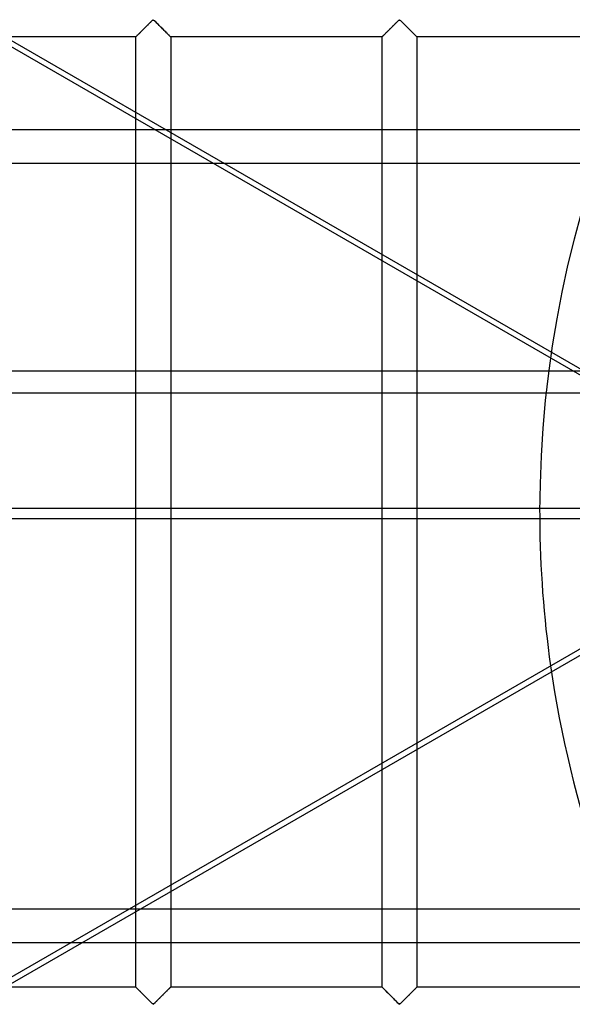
# Model space of a CAD drawing. Header units: millimetres. Extents: x -455 to 455, y -455 to 455.
# Tile 9 of 57: x -230 to -151, y -70 to 70. Entities that reach past the tile are written whole.
import ezdxf

# ---------------------------------------------------------------- set-up
doc = ezdxf.new("R2010")
doc.units = ezdxf.units.MM
doc.layers.add('MAIN-1', color=7, linetype='Continuous')
doc.layers.add('MAIN-2', color=7, linetype='Continuous')

msp = doc.modelspace()

# ---------------------------------------------------------------- linework, layer by layer
at = {"layer": 'MAIN-1'}
for p, q in [((-210.98, 54.64), (-307.62, 110.44)), ((-306.06, 110.44), (-209.41, 54.64)), ((-213.75, 54.64), (-213.75, 56.24)), ((387.5, 54.64), (-387.5, 54.64)), ((-387.5, 20.2), (387.5, 20.2)), ((387.5, -0.99), (-387.5, -0.99)), ((-118.06, -0.99), (-214.71, -56.79)), ((-213.75, -56.24), (-213.75, -0.99)), ((-208.75, -0.99), (-208.75, -53.35)), ((-178.54, -35.91), (-178.54, -0.99)), ((-173.54, -0.99), (-173.54, -33.02)), ((387.5, -56.79), (-387.5, -56.79))]:
    msp.add_line(p, q, dxfattribs=at)
msp.add_arc((0, 0), 156, 180.3641, 188.106, dxfattribs=at)
at = {"layer": 'MAIN-2'}
for p, q in [((-212.73, 68.93), (-212.64, 69.03)), ((-212.66, 69.01), (-212.72, 68.94)), ((-212.59, 69.08), (-212.66, 69.01)), ((-212.64, 69.03), (-212.54, 69.12)), ((-212.52, 69.14), (-212.59, 69.08)), ((-212.54, 69.12), (-212.45, 69.22)), ((-212.45, 69.21), (-212.52, 69.14)), ((-212.45, 69.22), (-212.35, 69.31)), ((-212.38, 69.28), (-212.45, 69.21)), ((-212.31, 69.35), (-212.38, 69.28)), ((-212.35, 69.31), (-212.25, 69.41)), ((-212.24, 69.42), (-212.31, 69.35)), ((-212.25, 69.41), (-212.16, 69.51)), ((-212.18, 69.49), (-212.24, 69.42)), ((-212.11, 69.56), (-212.18, 69.49)), ((-212.16, 69.51), (-212.06, 69.6)), ((-212.04, 69.62), (-212.11, 69.56)), ((-212.06, 69.6), (-211.97, 69.69)), ((-211.98, 69.69), (-212.04, 69.62)), ((-211.91, 69.75), (-211.98, 69.69)), ((-211.97, 69.69), (-211.88, 69.78)), ((-211.84, 69.82), (-211.91, 69.75)), ((-211.88, 69.78), (-211.79, 69.87)), ((-211.78, 69.88), (-211.84, 69.82)), ((-211.79, 69.87), (-211.7, 69.96)), ((-211.72, 69.94), (-211.78, 69.88)), ((-211.66, 70), (-211.72, 69.94)), ((-211.7, 69.96), (-211.62, 70.04)), ((-211.6, 70.06), (-211.66, 70)), ((-211.62, 70.04), (-211.54, 70.12)), ((-211.54, 70.12), (-211.6, 70.06)), ((-211.54, 70.12), (-211.46, 70.2)), ((-211.48, 70.17), (-211.54, 70.12)), ((-211.43, 70.22), (-211.48, 70.17)), ((-211.46, 70.2), (-211.38, 70.27)), ((-211.38, 70.27), (-211.43, 70.22)), ((-211.38, 70.27), (-211.31, 70.33)), ((-211.32, 70.31), (-211.38, 70.27)), ((-211.25, 70.35), (-211.32, 70.31)), ((-211.31, 70.33), (-211.19, 70.33)), ((-211.14, 70.28), (-211.25, 70.35)), ((-211.19, 70.33), (-211.12, 70.27)), ((-211.04, 70.2), (-211.14, 70.28)), ((-211.12, 70.27), (-211.04, 70.2)), ((-211.04, 70.2), (-210.96, 70.12)), ((-210.95, 70.11), (-211.04, 70.2)), ((-210.96, 70.12), (-210.88, 70.04)), ((-210.85, 70.01), (-210.95, 70.11)), ((-210.88, 70.04), (-210.8, 69.96)), ((-210.74, 69.9), (-210.85, 70.01)), ((-210.8, 69.96), (-210.71, 69.87)), ((-210.63, 69.79), (-210.74, 69.9)), ((-210.71, 69.87), (-210.62, 69.78)), ((-210.51, 69.68), (-210.63, 69.79)), ((-210.62, 69.78), (-210.53, 69.69)), ((-210.53, 69.69), (-210.44, 69.6)), ((-210.4, 69.56), (-210.51, 69.68)), ((-210.44, 69.6), (-210.34, 69.51)), ((-210.28, 69.44), (-210.4, 69.56)), ((-210.34, 69.51), (-210.25, 69.41)), ((-210.16, 69.32), (-210.28, 69.44)), ((-210.25, 69.41), (-210.15, 69.31)), ((-210.04, 69.2), (-210.16, 69.32)), ((-210.15, 69.31), (-210.05, 69.22)), ((-210.05, 69.22), (-209.96, 69.12)), ((-209.92, 69.08), (-210.04, 69.2)), ((-209.96, 69.12), (-209.86, 69.03)), ((-209.8, 68.97), (-209.92, 69.08)), ((-209.86, 69.03), (-209.77, 68.93)), ((-177.53, 68.93), (-177.43, 69.03)), ((-177.45, 69.01), (-177.52, 68.94)), ((-177.38, 69.08), (-177.45, 69.01)), ((-177.43, 69.03), (-177.34, 69.12)), ((-177.31, 69.14), (-177.38, 69.08)), ((-177.34, 69.12), (-177.24, 69.22)), ((-177.24, 69.21), (-177.31, 69.14)), ((-177.24, 69.22), (-177.14, 69.31)), ((-177.17, 69.28), (-177.24, 69.21)), ((-177.1, 69.35), (-177.17, 69.28)), ((-177.14, 69.31), (-177.05, 69.41)), ((-177.04, 69.42), (-177.1, 69.35)), ((-177.05, 69.41), (-176.95, 69.51)), ((-176.97, 69.49), (-177.04, 69.42)), ((-176.9, 69.56), (-176.97, 69.49)), ((-176.95, 69.51), (-176.86, 69.6)), ((-176.83, 69.62), (-176.9, 69.56)), ((-176.86, 69.6), (-176.76, 69.69)), ((-176.77, 69.69), (-176.83, 69.62)), ((-176.7, 69.75), (-176.77, 69.69)), ((-176.76, 69.69), (-176.67, 69.78)), ((-176.64, 69.82), (-176.7, 69.75)), ((-176.67, 69.78), (-176.58, 69.87)), ((-176.57, 69.88), (-176.64, 69.82)), ((-176.58, 69.87), (-176.49, 69.96)), ((-176.51, 69.94), (-176.57, 69.88)), ((-176.45, 70), (-176.51, 69.94)), ((-176.49, 69.96), (-176.41, 70.04)), ((-176.39, 70.06), (-176.45, 70)), ((-176.41, 70.04), (-176.33, 70.12)), ((-176.33, 70.12), (-176.39, 70.06)), ((-176.33, 70.12), (-176.25, 70.2)), ((-176.28, 70.17), (-176.33, 70.12)), ((-176.22, 70.22), (-176.28, 70.17)), ((-176.25, 70.2), (-176.18, 70.27)), ((-176.17, 70.27), (-176.22, 70.22)), ((-176.18, 70.27), (-176.1, 70.33)), ((-176.11, 70.31), (-176.17, 70.27)), ((-176.04, 70.35), (-176.11, 70.31)), ((-176.1, 70.33), (-175.99, 70.33)), ((-175.93, 70.28), (-176.04, 70.35)), ((-175.99, 70.33), (-175.91, 70.27)), ((-175.83, 70.2), (-175.93, 70.28)), ((-175.91, 70.27), (-175.83, 70.2)), ((-175.83, 70.2), (-175.76, 70.12)), ((-175.74, 70.11), (-175.83, 70.2)), ((-175.76, 70.12), (-175.68, 70.04)), ((-175.64, 70.01), (-175.74, 70.11)), ((-175.68, 70.04), (-175.59, 69.96)), ((-175.53, 69.9), (-175.64, 70.01)), ((-175.59, 69.96), (-175.5, 69.87)), ((-175.42, 69.79), (-175.53, 69.9)), ((-175.5, 69.87), (-175.41, 69.78)), ((-175.3, 69.68), (-175.42, 69.79)), ((-175.41, 69.78), (-175.32, 69.69)), ((-175.32, 69.69), (-175.23, 69.6)), ((-175.19, 69.56), (-175.3, 69.68)), ((-175.23, 69.6), (-175.13, 69.51)), ((-175.07, 69.44), (-175.19, 69.56)), ((-175.13, 69.51), (-175.04, 69.41)), ((-174.95, 69.32), (-175.07, 69.44)), ((-175.04, 69.41), (-174.94, 69.31)), ((-174.83, 69.2), (-174.95, 69.32)), ((-174.94, 69.31), (-174.84, 69.22)), ((-174.84, 69.22), (-174.75, 69.12)), ((-174.71, 69.08), (-174.83, 69.2)), ((-174.75, 69.12), (-174.65, 69.03)), ((-174.59, 68.97), (-174.71, 69.08)), ((-174.65, 69.03), (-174.56, 68.93)), ((-213.75, 67.92), (-233.98, 67.92)), ((-213.74, 67.93), (-213.75, 67.92)), ((-213.75, 67.92), (-213.74, 67.92)), ((-213.75, 56.24), (-213.75, 67.92)), ((-213.75, 67.92), (-213.75, 67.92)), ((-213.73, 67.94), (-213.74, 67.93)), ((-213.74, 67.92), (-213.73, 67.93)), ((-213.73, 67.93), (-213.71, 67.96)), ((-213.71, 67.95), (-213.73, 67.94)), ((-213.71, 67.96), (-213.68, 67.99)), ((-213.69, 67.97), (-213.71, 67.95)), ((-213.67, 68), (-213.69, 67.97)), ((-213.68, 67.99), (-213.64, 68.03)), ((-213.64, 68.03), (-213.67, 68)), ((-213.64, 68.03), (-213.59, 68.07)), ((-213.61, 68.06), (-213.64, 68.03)), ((-213.57, 68.1), (-213.61, 68.06)), ((-213.59, 68.07), (-213.54, 68.13)), ((-213.53, 68.14), (-213.57, 68.1)), ((-213.54, 68.13), (-213.48, 68.19)), ((-213.49, 68.18), (-213.53, 68.14)), ((-213.44, 68.23), (-213.49, 68.18)), ((-213.48, 68.19), (-213.41, 68.26)), ((-213.39, 68.28), (-213.44, 68.23)), ((-213.41, 68.26), (-213.33, 68.33)), ((-213.34, 68.33), (-213.39, 68.28)), ((-213.28, 68.38), (-213.34, 68.33)), ((-213.33, 68.33), (-213.26, 68.41)), ((-213.22, 68.44), (-213.28, 68.38)), ((-213.26, 68.41), (-213.18, 68.49)), ((-213.17, 68.5), (-213.22, 68.44)), ((-213.18, 68.49), (-213.09, 68.57)), ((-213.11, 68.56), (-213.17, 68.5)), ((-213.05, 68.62), (-213.11, 68.56)), ((-213.09, 68.57), (-213.01, 68.66)), ((-212.98, 68.68), (-213.05, 68.62)), ((-213.01, 68.66), (-212.92, 68.75)), ((-212.92, 68.74), (-212.98, 68.68)), ((-212.92, 68.75), (-212.83, 68.84)), ((-212.86, 68.81), (-212.92, 68.74)), ((-212.79, 68.87), (-212.86, 68.81)), ((-212.83, 68.84), (-212.73, 68.93)), ((-212.72, 68.94), (-212.79, 68.87)), ((-209.68, 68.85), (-209.8, 68.97)), ((-209.77, 68.93), (-209.67, 68.84)), ((-209.57, 68.74), (-209.68, 68.85)), ((-209.67, 68.84), (-209.58, 68.75)), ((-209.58, 68.75), (-209.49, 68.66)), ((-209.46, 68.63), (-209.57, 68.74)), ((-209.49, 68.66), (-209.41, 68.57)), ((-209.36, 68.52), (-209.46, 68.63)), ((-209.41, 68.57), (-209.32, 68.49)), ((-209.26, 68.42), (-209.36, 68.52)), ((-209.32, 68.49), (-209.24, 68.41)), ((-209.16, 68.33), (-209.26, 68.42)), ((-209.24, 68.41), (-209.17, 68.33)), ((-209.17, 68.33), (-209.09, 68.26)), ((-209.07, 68.24), (-209.16, 68.33)), ((-209.09, 68.26), (-209.02, 68.19)), ((-208.99, 68.16), (-209.07, 68.24)), ((-209.02, 68.19), (-208.96, 68.13)), ((-208.92, 68.08), (-208.99, 68.16)), ((-208.96, 68.13), (-208.91, 68.07)), ((-208.86, 68.03), (-208.92, 68.08)), ((-208.91, 68.07), (-208.86, 68.03)), ((-208.86, 68.03), (-208.82, 67.99)), ((-208.81, 67.98), (-208.86, 68.03)), ((-208.82, 67.99), (-208.79, 67.96)), ((-208.78, 67.94), (-208.81, 67.98)), ((-208.79, 67.96), (-208.77, 67.93)), ((-208.76, 67.92), (-208.78, 67.94)), ((-208.77, 67.93), (-208.76, 67.92)), ((-208.76, 67.92), (-208.75, 67.92)), ((-208.75, 67.92), (-208.76, 67.92)), ((-208.75, 67.92), (-208.75, -0.99)), ((-178.54, 67.92), (-208.75, 67.92)), ((-178.54, 67.92), (-178.52, 67.93)), ((-178.53, 67.93), (-178.54, 67.92)), ((-178.54, 67.92), (-178.54, 67.92)), ((-178.54, -0.99), (-178.54, 67.92)), ((-178.54, 67.92), (-178.54, 67.92)), ((-178.52, 67.94), (-178.53, 67.93)), ((-178.52, 67.93), (-178.5, 67.96)), ((-178.5, 67.95), (-178.52, 67.94)), ((-178.5, 67.96), (-178.47, 67.99)), ((-178.48, 67.97), (-178.5, 67.95)), ((-178.46, 68), (-178.48, 67.97)), ((-178.47, 67.99), (-178.43, 68.03)), ((-178.43, 68.03), (-178.46, 68)), ((-178.43, 68.03), (-178.38, 68.07)), ((-178.4, 68.06), (-178.43, 68.03)), ((-178.36, 68.1), (-178.4, 68.06)), ((-178.38, 68.07), (-178.33, 68.13)), ((-178.32, 68.14), (-178.36, 68.1)), ((-178.33, 68.13), (-178.27, 68.19)), ((-178.28, 68.18), (-178.32, 68.14)), ((-178.23, 68.23), (-178.28, 68.18)), ((-178.27, 68.19), (-178.2, 68.26)), ((-178.18, 68.28), (-178.23, 68.23)), ((-178.2, 68.26), (-178.13, 68.33)), ((-178.13, 68.33), (-178.18, 68.28)), ((-178.13, 68.33), (-178.05, 68.41)), ((-178.07, 68.38), (-178.13, 68.33)), ((-178.02, 68.44), (-178.07, 68.38)), ((-178.05, 68.41), (-177.97, 68.49)), ((-177.96, 68.5), (-178.02, 68.44)), ((-177.97, 68.49), (-177.88, 68.57)), ((-177.9, 68.56), (-177.96, 68.5)), ((-177.84, 68.62), (-177.9, 68.56)), ((-177.88, 68.57), (-177.8, 68.66)), ((-177.78, 68.68), (-177.84, 68.62)), ((-177.8, 68.66), (-177.71, 68.75)), ((-177.71, 68.74), (-177.78, 68.68)), ((-177.71, 68.75), (-177.62, 68.84)), ((-177.65, 68.81), (-177.71, 68.74)), ((-177.58, 68.87), (-177.65, 68.81)), ((-177.62, 68.84), (-177.53, 68.93)), ((-177.52, 68.94), (-177.58, 68.87)), ((-174.48, 68.85), (-174.59, 68.97)), ((-174.56, 68.93), (-174.46, 68.84)), ((-174.36, 68.74), (-174.48, 68.85)), ((-174.46, 68.84), (-174.37, 68.75)), ((-174.37, 68.75), (-174.29, 68.66)), ((-174.26, 68.63), (-174.36, 68.74)), ((-174.29, 68.66), (-174.2, 68.57)), ((-174.15, 68.52), (-174.26, 68.63)), ((-174.2, 68.57), (-174.12, 68.49)), ((-174.05, 68.42), (-174.15, 68.52)), ((-174.12, 68.49), (-174.03, 68.41)), ((-173.95, 68.33), (-174.05, 68.42)), ((-174.03, 68.41), (-173.96, 68.33)), ((-173.96, 68.33), (-173.88, 68.26)), ((-173.86, 68.24), (-173.95, 68.33)), ((-173.88, 68.26), (-173.82, 68.19)), ((-173.78, 68.16), (-173.86, 68.24)), ((-173.82, 68.19), (-173.75, 68.13)), ((-173.71, 68.08), (-173.78, 68.16)), ((-173.75, 68.13), (-173.7, 68.07)), ((-173.65, 68.03), (-173.71, 68.08)), ((-173.7, 68.07), (-173.65, 68.03)), ((-173.65, 68.03), (-173.61, 67.99)), ((-173.6, 67.98), (-173.65, 68.03)), ((-173.61, 67.99), (-173.58, 67.96)), ((-173.57, 67.94), (-173.6, 67.98)), ((-173.58, 67.96), (-173.56, 67.93)), ((-173.55, 67.92), (-173.57, 67.94)), ((-173.56, 67.93), (-173.55, 67.92)), ((-173.55, 67.92), (-173.54, 67.92)), ((-173.54, 67.92), (-173.55, 67.92)), ((-173.54, 67.92), (-173.54, -0.99)), ((-143.33, 67.92), (-173.54, 67.92)), ((-213.75, -0.99), (-213.75, 54.64)), ((-114.62, -0.99), (-210.98, 54.64)), ((-209.41, 54.64), (-113.06, -0.99)), ((-387.5, 49.88), (387.5, 49.88)), ((387.5, 16.99), (-387.5, 16.99)), ((-358.24, -140.56), (-96.25, 10.7)), ((-387.5, 0.55), (387.5, 0.55)), ((-156, 0), (-156, 0)), ((-156, 0), (-156, 0)), ((-173.54, -33.02), (-173.54, -67.92)), ((-178.54, -67.92), (-178.54, -35.91)), ((-208.75, -53.35), (-208.75, -67.92)), ((-213.75, -67.92), (-213.75, -56.24)), ((-214.71, -56.79), (-311.06, -112.42)), ((-387.5, -61.55), (387.5, -61.55)), ((-213.75, -67.92), (-243.96, -67.92)), ((-213.74, -67.92), (-213.75, -67.92)), ((-213.75, -67.92), (-213.74, -67.92)), ((-213.73, -67.93), (-213.74, -67.92)), ((-213.74, -67.92), (-213.72, -67.94)), ((-213.71, -67.96), (-213.73, -67.93)), ((-213.72, -67.94), (-213.69, -67.98)), ((-213.68, -67.99), (-213.71, -67.96)), ((-213.69, -67.98), (-213.64, -68.03)), ((-213.64, -68.03), (-213.68, -67.99)), ((-213.59, -68.07), (-213.64, -68.03)), ((-213.64, -68.03), (-213.58, -68.08)), ((-213.54, -68.13), (-213.59, -68.07)), ((-213.58, -68.08), (-213.51, -68.16)), ((-213.48, -68.19), (-213.54, -68.13)), ((-213.51, -68.16), (-213.43, -68.24)), ((-213.41, -68.26), (-213.48, -68.19)), ((-213.43, -68.24), (-213.34, -68.33)), ((-213.33, -68.33), (-213.41, -68.26)), ((-213.34, -68.33), (-213.24, -68.42)), ((-213.26, -68.41), (-213.33, -68.33)), ((-213.18, -68.49), (-213.26, -68.41)), ((-213.24, -68.42), (-213.14, -68.52)), ((-213.09, -68.57), (-213.18, -68.49)), ((-213.14, -68.52), (-213.04, -68.63)), ((-213.01, -68.66), (-213.09, -68.57)), ((-213.04, -68.63), (-212.93, -68.74)), ((-212.92, -68.75), (-213.01, -68.66)), ((-212.93, -68.74), (-212.82, -68.85)), ((-212.83, -68.84), (-212.92, -68.75)), ((-212.73, -68.93), (-212.83, -68.84)), ((-212.82, -68.85), (-212.7, -68.97)), ((-212.64, -69.03), (-212.73, -68.93)), ((-212.7, -68.97), (-212.58, -69.08)), ((-209.77, -68.93), (-209.86, -69.03)), ((-209.84, -69.01), (-209.78, -68.94)), ((-209.78, -68.94), (-209.71, -68.87)), ((-209.67, -68.84), (-209.77, -68.93)), ((-209.71, -68.87), (-209.64, -68.81)), ((-209.58, -68.75), (-209.67, -68.84)), ((-209.64, -68.81), (-209.58, -68.74)), ((-209.49, -68.66), (-209.58, -68.75)), ((-209.58, -68.74), (-209.52, -68.68)), ((-209.52, -68.68), (-209.45, -68.62)), ((-209.41, -68.57), (-209.49, -68.66)), ((-209.45, -68.62), (-209.39, -68.56)), ((-209.32, -68.49), (-209.41, -68.57)), ((-209.39, -68.56), (-209.33, -68.5)), ((-209.33, -68.5), (-209.28, -68.44)), ((-209.24, -68.41), (-209.32, -68.49)), ((-209.28, -68.44), (-209.22, -68.38)), ((-209.17, -68.33), (-209.24, -68.41)), ((-209.22, -68.38), (-209.16, -68.33)), ((-209.09, -68.26), (-209.17, -68.33)), ((-209.16, -68.33), (-209.11, -68.28)), ((-209.11, -68.28), (-209.06, -68.23)), ((-209.02, -68.19), (-209.09, -68.26)), ((-209.06, -68.23), (-209.01, -68.18)), ((-208.96, -68.13), (-209.02, -68.19)), ((-209.01, -68.18), (-208.97, -68.14)), ((-208.97, -68.14), (-208.93, -68.1)), ((-208.91, -68.07), (-208.96, -68.13)), ((-208.93, -68.1), (-208.89, -68.06)), ((-208.86, -68.03), (-208.91, -68.07)), ((-208.89, -68.06), (-208.86, -68.03)), ((-208.82, -67.99), (-208.86, -68.03)), ((-208.86, -68.03), (-208.83, -68)), ((-208.83, -68), (-208.81, -67.97)), ((-208.79, -67.96), (-208.82, -67.99)), ((-208.81, -67.97), (-208.79, -67.95)), ((-208.77, -67.93), (-208.79, -67.96)), ((-208.79, -67.95), (-208.77, -67.94)), ((-208.76, -67.92), (-208.77, -67.93)), ((-208.77, -67.94), (-208.76, -67.93)), ((-208.75, -67.92), (-208.76, -67.92)), ((-208.76, -67.93), (-208.75, -67.92)), ((-208.75, -67.92), (-208.75, -67.92)), ((-178.54, -67.92), (-208.75, -67.92)), ((-178.52, -67.93), (-178.54, -67.92)), ((-178.54, -67.92), (-178.54, -67.92)), ((-178.54, -67.92), (-178.53, -67.92)), ((-178.53, -67.92), (-178.51, -67.94)), ((-178.5, -67.96), (-178.52, -67.93)), ((-178.51, -67.94), (-178.48, -67.98)), ((-178.47, -67.99), (-178.5, -67.96)), ((-178.48, -67.98), (-178.43, -68.03)), ((-178.43, -68.03), (-178.47, -67.99)), ((-178.38, -68.07), (-178.43, -68.03)), ((-178.43, -68.03), (-178.37, -68.08)), ((-178.33, -68.13), (-178.38, -68.07)), ((-178.37, -68.08), (-178.3, -68.16)), ((-178.27, -68.19), (-178.33, -68.13)), ((-178.3, -68.16), (-178.22, -68.24)), ((-178.2, -68.26), (-178.27, -68.19)), ((-178.22, -68.24), (-178.13, -68.33)), ((-178.13, -68.33), (-178.2, -68.26)), ((-178.05, -68.41), (-178.13, -68.33)), ((-178.13, -68.33), (-178.04, -68.42)), ((-177.97, -68.49), (-178.05, -68.41)), ((-178.04, -68.42), (-177.93, -68.52)), ((-177.88, -68.57), (-177.97, -68.49)), ((-177.93, -68.52), (-177.83, -68.63)), ((-177.8, -68.66), (-177.88, -68.57)), ((-177.83, -68.63), (-177.72, -68.74)), ((-177.71, -68.75), (-177.8, -68.66)), ((-177.72, -68.74), (-177.61, -68.85)), ((-177.62, -68.84), (-177.71, -68.75)), ((-177.53, -68.93), (-177.62, -68.84)), ((-177.61, -68.85), (-177.49, -68.97)), ((-177.43, -69.03), (-177.53, -68.93)), ((-177.49, -68.97), (-177.37, -69.08)), ((-174.56, -68.93), (-174.65, -69.03)), ((-174.63, -69.01), (-174.57, -68.94)), ((-174.57, -68.94), (-174.5, -68.87)), ((-174.46, -68.84), (-174.56, -68.93)), ((-174.5, -68.87), (-174.43, -68.81)), ((-174.37, -68.75), (-174.46, -68.84)), ((-174.43, -68.81), (-174.37, -68.74)), ((-174.29, -68.66), (-174.37, -68.75)), ((-174.37, -68.74), (-174.31, -68.68)), ((-174.31, -68.68), (-174.25, -68.62)), ((-174.2, -68.57), (-174.29, -68.66)), ((-174.25, -68.62), (-174.19, -68.56)), ((-174.12, -68.49), (-174.2, -68.57)), ((-174.19, -68.56), (-174.13, -68.5)), ((-174.13, -68.5), (-174.07, -68.44)), ((-174.03, -68.41), (-174.12, -68.49)), ((-174.07, -68.44), (-174.01, -68.38)), ((-173.96, -68.33), (-174.03, -68.41)), ((-174.01, -68.38), (-173.96, -68.33)), ((-173.88, -68.26), (-173.96, -68.33)), ((-173.96, -68.33), (-173.9, -68.28)), ((-173.9, -68.28), (-173.85, -68.23)), ((-173.82, -68.19), (-173.88, -68.26)), ((-173.85, -68.23), (-173.81, -68.18)), ((-173.75, -68.13), (-173.82, -68.19)), ((-173.81, -68.18), (-173.76, -68.14)), ((-173.76, -68.14), (-173.72, -68.1)), ((-173.7, -68.07), (-173.75, -68.13)), ((-173.72, -68.1), (-173.69, -68.06)), ((-173.65, -68.03), (-173.7, -68.07)), ((-173.69, -68.06), (-173.65, -68.03)), ((-173.61, -67.99), (-173.65, -68.03)), ((-173.65, -68.03), (-173.62, -68)), ((-173.62, -68), (-173.6, -67.97)), ((-173.58, -67.96), (-173.61, -67.99)), ((-173.6, -67.97), (-173.58, -67.95)), ((-173.56, -67.93), (-173.58, -67.96)), ((-173.58, -67.95), (-173.56, -67.94)), ((-173.55, -67.92), (-173.56, -67.93)), ((-173.56, -67.94), (-173.55, -67.93)), ((-173.54, -67.92), (-173.55, -67.92)), ((-173.55, -67.93), (-173.54, -67.92)), ((-173.54, -67.92), (-173.54, -67.92)), ((-143.33, -67.92), (-173.54, -67.92)), ((-212.54, -69.12), (-212.64, -69.03)), ((-212.58, -69.08), (-212.46, -69.2)), ((-212.45, -69.22), (-212.54, -69.12)), ((-212.46, -69.2), (-212.34, -69.32)), ((-212.35, -69.31), (-212.45, -69.22)), ((-212.25, -69.41), (-212.35, -69.31)), ((-212.34, -69.32), (-212.22, -69.44)), ((-212.16, -69.51), (-212.25, -69.41)), ((-212.22, -69.44), (-212.1, -69.56)), ((-212.06, -69.6), (-212.16, -69.51)), ((-212.1, -69.56), (-211.99, -69.68)), ((-211.97, -69.69), (-212.06, -69.6)), ((-211.99, -69.68), (-211.87, -69.79)), ((-211.88, -69.78), (-211.97, -69.69)), ((-211.79, -69.87), (-211.88, -69.78)), ((-211.87, -69.79), (-211.76, -69.9)), ((-211.7, -69.96), (-211.79, -69.87)), ((-211.76, -69.9), (-211.65, -70.01)), ((-211.62, -70.04), (-211.7, -69.96)), ((-211.65, -70.01), (-211.55, -70.11)), ((-211.54, -70.12), (-211.62, -70.04)), ((-211.55, -70.11), (-211.46, -70.2)), ((-211.46, -70.2), (-211.54, -70.12)), ((-211.38, -70.27), (-211.46, -70.2)), ((-211.46, -70.2), (-211.36, -70.28)), ((-211.31, -70.33), (-211.38, -70.27)), ((-211.36, -70.28), (-211.25, -70.35)), ((-211.19, -70.33), (-211.31, -70.33)), ((-211.25, -70.35), (-211.18, -70.31)), ((-211.12, -70.27), (-211.19, -70.33)), ((-211.18, -70.31), (-211.12, -70.27)), ((-211.04, -70.2), (-211.12, -70.27)), ((-211.12, -70.27), (-211.07, -70.22)), ((-211.07, -70.22), (-211.02, -70.17)), ((-210.96, -70.12), (-211.04, -70.2)), ((-211.02, -70.17), (-210.96, -70.12)), ((-210.88, -70.04), (-210.96, -70.12)), ((-210.96, -70.12), (-210.9, -70.06)), ((-210.9, -70.06), (-210.84, -70)), ((-210.8, -69.96), (-210.88, -70.04)), ((-210.84, -70), (-210.78, -69.94)), ((-210.71, -69.87), (-210.8, -69.96)), ((-210.78, -69.94), (-210.72, -69.88)), ((-210.72, -69.88), (-210.66, -69.82)), ((-210.62, -69.78), (-210.71, -69.87)), ((-210.66, -69.82), (-210.59, -69.75)), ((-210.53, -69.69), (-210.62, -69.78)), ((-210.59, -69.75), (-210.52, -69.69)), ((-210.44, -69.6), (-210.53, -69.69)), ((-210.52, -69.69), (-210.46, -69.62)), ((-210.46, -69.62), (-210.39, -69.56)), ((-210.34, -69.51), (-210.44, -69.6)), ((-210.39, -69.56), (-210.32, -69.49)), ((-210.25, -69.41), (-210.34, -69.51)), ((-210.32, -69.49), (-210.26, -69.42)), ((-210.26, -69.42), (-210.19, -69.35)), ((-210.15, -69.31), (-210.25, -69.41)), ((-210.19, -69.35), (-210.12, -69.28)), ((-210.05, -69.22), (-210.15, -69.31)), ((-210.12, -69.28), (-210.05, -69.21)), ((-209.96, -69.12), (-210.05, -69.22)), ((-210.05, -69.21), (-209.98, -69.14)), ((-209.98, -69.14), (-209.91, -69.08)), ((-209.86, -69.03), (-209.96, -69.12)), ((-209.91, -69.08), (-209.84, -69.01)), ((-177.34, -69.12), (-177.43, -69.03)), ((-177.37, -69.08), (-177.25, -69.2)), ((-177.24, -69.22), (-177.34, -69.12)), ((-177.25, -69.2), (-177.13, -69.32)), ((-177.14, -69.31), (-177.24, -69.22)), ((-177.05, -69.41), (-177.14, -69.31)), ((-177.13, -69.32), (-177.01, -69.44)), ((-176.95, -69.51), (-177.05, -69.41)), ((-177.01, -69.44), (-176.9, -69.56)), ((-176.86, -69.6), (-176.95, -69.51)), ((-176.9, -69.56), (-176.78, -69.68)), ((-176.76, -69.69), (-176.86, -69.6)), ((-176.78, -69.68), (-176.66, -69.79)), ((-176.67, -69.78), (-176.76, -69.69)), ((-176.58, -69.87), (-176.67, -69.78)), ((-176.66, -69.79), (-176.55, -69.9)), ((-176.49, -69.96), (-176.58, -69.87)), ((-176.55, -69.9), (-176.45, -70.01)), ((-176.41, -70.04), (-176.49, -69.96)), ((-176.45, -70.01), (-176.35, -70.11)), ((-176.33, -70.12), (-176.41, -70.04)), ((-176.35, -70.11), (-176.25, -70.2)), ((-176.25, -70.2), (-176.33, -70.12)), ((-176.18, -70.27), (-176.25, -70.2)), ((-176.25, -70.2), (-176.16, -70.28)), ((-176.1, -70.33), (-176.18, -70.27)), ((-176.16, -70.28), (-176.04, -70.35)), ((-175.99, -70.33), (-176.1, -70.33)), ((-176.04, -70.35), (-175.97, -70.31)), ((-175.91, -70.27), (-175.99, -70.33)), ((-175.97, -70.31), (-175.91, -70.27)), ((-175.83, -70.2), (-175.91, -70.27)), ((-175.91, -70.27), (-175.86, -70.22)), ((-175.86, -70.22), (-175.81, -70.17)), ((-175.76, -70.12), (-175.83, -70.2)), ((-175.81, -70.17), (-175.75, -70.12)), ((-175.68, -70.04), (-175.76, -70.12)), ((-175.75, -70.12), (-175.69, -70.06)), ((-175.69, -70.06), (-175.63, -70)), ((-175.59, -69.96), (-175.68, -70.04)), ((-175.63, -70), (-175.57, -69.94)), ((-175.5, -69.87), (-175.59, -69.96)), ((-175.57, -69.94), (-175.51, -69.88)), ((-175.51, -69.88), (-175.45, -69.82)), ((-175.41, -69.78), (-175.5, -69.87)), ((-175.45, -69.82), (-175.38, -69.75)), ((-175.32, -69.69), (-175.41, -69.78)), ((-175.38, -69.75), (-175.32, -69.69)), ((-175.23, -69.6), (-175.32, -69.69)), ((-175.32, -69.69), (-175.25, -69.62)), ((-175.25, -69.62), (-175.18, -69.56)), ((-175.13, -69.51), (-175.23, -69.6)), ((-175.18, -69.56), (-175.12, -69.49)), ((-175.04, -69.41), (-175.13, -69.51)), ((-175.12, -69.49), (-175.05, -69.42)), ((-175.05, -69.42), (-174.98, -69.35)), ((-174.94, -69.31), (-175.04, -69.41)), ((-174.98, -69.35), (-174.91, -69.28)), ((-174.84, -69.22), (-174.94, -69.31)), ((-174.91, -69.28), (-174.84, -69.21)), ((-174.75, -69.12), (-174.84, -69.22)), ((-174.84, -69.21), (-174.77, -69.14)), ((-174.77, -69.14), (-174.7, -69.08)), ((-174.65, -69.03), (-174.75, -69.12)), ((-174.7, -69.08), (-174.63, -69.01))]:
    msp.add_line(p, q, dxfattribs=at)
for start, end in [(0, 180), (180, 180.3641), (188.106, 231.894)]:
    msp.add_arc((0, 0), 156, start, end, dxfattribs=at)

doc.saveas('drawing.dxf')
